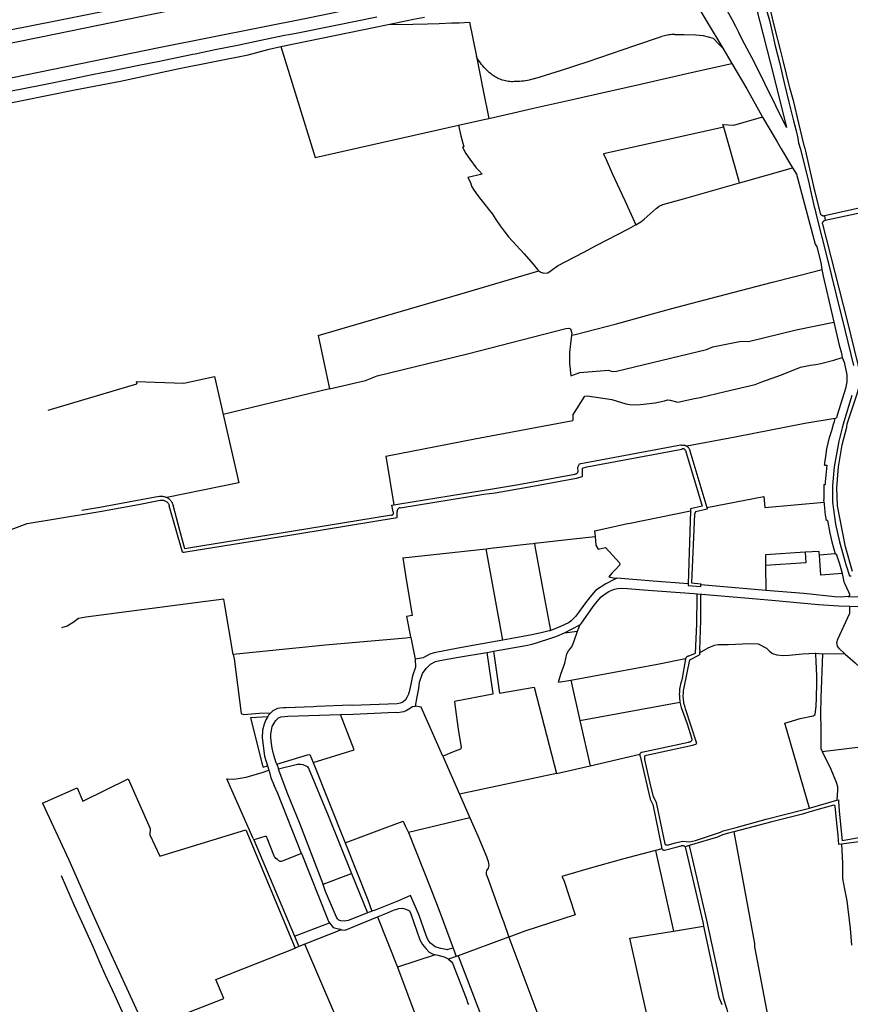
# Model space of a CAD drawing. Header units: inches. Extents: x 210911 to 224988, y 571697 to 586201.
# Tile 200 of 256: x 211900 to 212939, y 582981 to 584214. Entities that reach past the tile are written whole.
import ezdxf

# ---------------------------------------------------------------- set-up
doc = ezdxf.new("R2010")
doc.units = ezdxf.units.IN
doc.header["$MEASUREMENT"] = 0

msp = doc.modelspace()

# ---------------------------------------------------------------- linework, layer by layer
for points in [[(211575.094, 584077.556), (211873.843, 584138.183), (212075.794, 584179.573), (212260.657, 584216.388), (212424.816, 584250.577), (212672.797, 584299.422), (212696.796, 584291.827), (212752.222, 584303.313)], [(212804.643, 584295.255), (212812.793, 584263.922), (212843.618, 584143.083), (212859.364, 584079.119), (212818.929, 584161.079), (212813.31, 584171.958), (212803.46, 584190.096), (212799.676, 584198.038), (212796.058, 584205.63), (212791.709, 584213.385), (212784.752, 584226.158), (212783.147, 584229.464), (212776.625, 584246.186), (212772.405, 584255.764), (212771.545, 584258.377), (212769.532, 584267.48)], [(212902.183, 583971.286), (212894.983, 584000), (212894.597, 584001.541), (212883.735, 584049.55), (212882.851, 584052.84), (212882.631, 584053.518), (212882.34, 584054.223), (212881.948, 584054.739), (212879.149, 584066.966), (212874.93, 584084.586), (212868.583, 584111.222), (212863.617, 584128.794), (212859.354, 584145.744), (212855.787, 584161.137), (212852.092, 584176.271), (212845.001, 584203.721), (212839.203, 584227.868), (212835.484, 584243.002), (212833.164, 584252.791), (212830.797, 584265.005), (212828.863, 584275.67), (212828.163, 584279.896)], [(210911.409, 583990.662), (210938.554, 583994.948), (211088.562, 584023.572), (211264.326, 584059.317), (211562.886, 584118.618), (211944.871, 584196.46), (212173.185, 584243.268)], [(212506.348, 584230.37), (212507.908, 584230.294), (212534.611, 584228.646), (212545.71, 584228.426), (212567.818, 584229.588), (212616.136, 584233.788), (212634.95, 584236.023), (212639.164, 584235.728), (212642.669, 584235.534), (212650.932, 584235.851), (212663.997, 584236.741), (212706.206, 584240.747), (212732.025, 584243.197), (212740.726, 584243.942), (212779.642, 584178.482)], [(211758.147, 584175.009), (211819.103, 584187.829), (211946.538, 584212.92), (212019.517, 584227.791), (212031.486, 584229.877)], [(212834.591, 584226.136), (212838.103, 584212.904), (212841.477, 584198.26), (212845.426, 584181.223), (212850.651, 584160.332), (212856.703, 584135.025), (212862.619, 584110.826), (212868.461, 584087.301), (212871.588, 584074.825), (212873.544, 584065.695), (212874.195, 584061.812), (212874.528, 584060.146), (212874.562, 584059.665), (212876.76, 584053), (212876.853, 584052.085), (212887.714, 584008.035), (212889.542, 584000), (212894.149, 583979.745), (212894.811, 583977.291), (212897.578, 583966.272), (212909.875, 583917.295), (212921.789, 583869.509), (212932.967, 583824.297), (212943.433, 583781.068)], [(211887.172, 584124.373), (211925.493, 584132.113), (211935.877, 584134.123), (211960.841, 584139.142), (211974.45, 584141.983), (211990.331, 584145.299), (212016.231, 584150.549), (212046.801, 584156.619), (212074.533, 584162.265), (212096.112, 584166.537), (212116.429, 584170.783), (212119.11, 584171.343), (212144.252, 584176.5), (212172.183, 584182.24), (212201.534, 584188.213), (212231.081, 584194.454), (212236.421, 584195.444), (212247.646, 584197.681), (212295.392, 584207.346), (212346.58, 584217.503)], [(212360.758, 584207.959), (212392.504, 584214.478), (212406.208, 584217.195)], [(212226.362, 584180.361), (212360.758, 584207.959)], [(212360.758, 584207.959), (212391.745, 584208.359), (212410.151, 584208.664), (212424.763, 584209.273), (212440.005, 584209.886), (212449.563, 584209.98), (212462.665, 584210.843), (212471.237, 584167.837)], [(212544.392, 584140.382), (212564.375, 584146.543), (212576.6, 584150.563), (212611.044, 584161.891), (212669.78, 584181.724), (212703.145, 584192.83)], [(212719.635, 584195.526), (212717.771, 584195.495), (212715.908, 584195.396), (212714.051, 584195.23), (212712.201, 584194.996), (212710.361, 584194.695), (212708.533, 584194.327), (212706.719, 584193.894), (212704.922, 584193.394), (212703.145, 584192.83)], [(212719.635, 584195.526), (212731.094, 584195.452), (212746.169, 584194.908), (212755.12, 584194.14)], [(212755.12, 584194.14), (212767.583, 584190.88), (212774.969, 584183.546), (212779.642, 584178.482)], [(212185.445, 584170.201), (212211.813, 584177.247)], [(212211.813, 584177.247), (212226.362, 584180.361)], [(212226.362, 584180.361), (212269.6, 584041.41)], [(212779.642, 584178.482), (212791.03, 584159.325)], [(212099.321, 584152.934), (212185.445, 584170.201)], [(212471.237, 584167.837), (212479.729, 584125.293), (212486.734, 584090.486)], [(212493.381, 584143.155), (212491.459, 584144.572), (212489.583, 584146.049), (212487.755, 584147.584), (212485.975, 584149.176), (212484.246, 584150.822), (212482.57, 584152.523), (212480.948, 584154.275), (212479.381, 584156.077), (212477.872, 584157.927), (212476.422, 584159.824), (212475.032, 584161.765), (212473.704, 584163.749), (212472.438, 584165.774), (212471.237, 584167.837)], [(211853.068, 584102.601), (211869.238, 584106.13), (211968.67, 584126.246), (212025.635, 584136.975), (212099.321, 584152.934)], [(212595.239, 584115.13), (212606.406, 584117.652), (212676.541, 584133.502), (212740.148, 584147.886), (212791.03, 584159.325)], [(212791.03, 584159.325), (212809.901, 584127.583), (212828.574, 584093.52), (212829.401, 584092.117)], [(212504.14, 584138.266), (212502.528, 584138.784), (212500.937, 584139.364), (212499.37, 584140.005), (212497.828, 584140.705), (212496.315, 584141.465), (212494.832, 584142.282), (212493.381, 584143.155)], [(212544.392, 584140.382), (212542.125, 584139.693), (212539.839, 584139.07), (212537.536, 584138.511), (212535.218, 584138.019), (212532.887, 584137.592), (212530.545, 584137.232), (212528.193, 584136.94), (212525.835, 584136.714), (212523.47, 584136.555), (212521.102, 584136.464), (212518.733, 584136.44)], [(212518.733, 584136.44), (212516.887, 584136.399), (212515.04, 584136.435), (212513.197, 584136.549), (212511.36, 584136.74), (212509.532, 584137.008), (212507.718, 584137.352), (212505.919, 584137.771), (212504.14, 584138.266)], [(212517.808, 584097.615), (212542.795, 584103.286), (212595.239, 584115.13)], [(212448.96, 584081.78), (212480.4, 584089.04), (212486.734, 584090.486)], [(212486.734, 584090.486), (212517.808, 584097.615)], [(212780.896, 584079.56), (212779.948, 584082.913), (212793.614, 584081.783), (212828.319, 584091.805), (212829.401, 584092.117)], [(212829.401, 584092.117), (212847.745, 584060.986)], [(213344.476, 584091.02), (213267.163, 584071.05), (213248.995, 584067.538), (213145.772, 584038.736), (213144.43, 584038.745), (213143.128, 584038.352), (213141.99, 584037.58), (213141.16, 584036.544), (213140.653, 584035.254), (213140.557, 584033.895), (213142.69, 584024.686), (213142.509, 584023.287), (213141.993, 584021.953), (213141.161, 584020.77), (213140.083, 584019.834), (213138.829, 584019.19), (213137.206, 584018.807), (213123.359, 584015.593), (213050.32, 584000), (213018.042, 583993.109), (212906.932, 583968.355)], [(212269.6, 584041.41), (212448.96, 584081.78)], [(212448.96, 584081.78), (212452.01, 584068.68), (212455.37, 584054.7), (212453.771, 584054.321)], [(212780.896, 584079.56), (212630.603, 584046.124)], [(212800.642, 584009.787), (212799.7, 584013.117), (212780.896, 584079.56)], [(212453.771, 584054.321), (212458.107, 584046.339), (212463.108, 584039.517), (212471.205, 584028.714), (212474.611, 584024.7), (212478.404, 584020.523)], [(212847.745, 584060.986), (212852.852, 584052.445), (212867.122, 584028.58)], [(212630.603, 584046.124), (212633.651, 584039.143), (212641.768, 584020.697), (212647.671, 584008.153), (212657.079, 583987.861), (212670.861, 583957.146)], [(212478.404, 584020.523), (212460.775, 584016.635), (212463.729, 584010.253), (212465.103, 584005.809), (212467.769, 584001.528), (212471.566, 583995.873), (212477.012, 583988.964), (212491.279, 583970.715), (212495.759, 583963.747), (212501.068, 583956.115), (212505.879, 583949.479), (212511.686, 583942.345), (212530.946, 583921.014)], [(212800.642, 584009.787), (212802.299, 584010.26), (212867.122, 584028.58)], [(212867.122, 584028.58), (212871.913, 584020.59), (212895.49, 583933.107), (212897.609, 583929.756), (212902.331, 583909.861), (212903.799, 583901.256)], [(212730.748, 583989.827), (212800.642, 584009.787)], [(212907.838, 583962.899), (212980.599, 583978.545), (213049.05, 583993.46), (213050.984, 583993.882)], [(212670.861, 583957.146), (212673.091, 583958.51), (212676.951, 583960.868), (212681.178, 583964.391), (212696.327, 583977.778), (212700.203, 583980.597), (212704.782, 583982.71), (212730.748, 583989.827)], [(212906.932, 583968.355), (212906.377, 583968.272), (212905.816, 583968.267), (212905.26, 583968.34), (212904.72, 583968.491), (212904.206, 583968.716), (212903.728, 583969.011), (212903.297, 583969.369), (212902.92, 583969.785), (212902.604, 583970.249), (212902.357, 583970.753), (212902.183, 583971.286)], [(212906.932, 583968.355), (212907.838, 583962.899)], [(212621.28, 583931.259), (212661.802, 583952.413), (212670.635, 583957.009), (212670.861, 583957.146)], [(212904.803, 583958), (212904.706, 583958.527), (212904.68, 583959.062), (212904.726, 583959.596), (212904.842, 583960.119), (212905.028, 583960.621), (212905.279, 583961.095), (212905.591, 583961.53), (212905.958, 583961.92), (212906.375, 583962.258), (212906.832, 583962.536), (212907.323, 583962.751), (212907.838, 583962.899)], [(212942.121, 583523.192), (212933.341, 583553.967), (212923.168, 583605.651), (212922.695, 583628.032), (212924.757, 583654.231), (212929.283, 583681.757), (212935.044, 583703.905), (212935.442, 583708.237), (212948.03, 583745.69), (212951.29, 583757.23), (212952.09, 583764.862), (212951.043, 583773.945), (212949.064, 583782.386), (212935.713, 583836.892), (212904.803, 583958)], [(212549.636, 583899.715), (212551.835, 583897.883), (212555.816, 583896.556), (212560.627, 583897.219), (212564.941, 583900.04), (212573.023, 583905.909), (212605.787, 583923.172), (212621.28, 583931.259)], [(212530.946, 583921.014), (212542.544, 583908.169), (212547.853, 583901.201), (212549.636, 583899.715)], [(212367.517, 583846.362), (212450.662, 583870.31), (212549.636, 583899.715)], [(212590.462, 583818.91), (212595.058, 583820.095), (212646.513, 583833.356), (212691.822, 583845.909), (212716.038, 583852.619), (212773.018, 583867.517), (212841.817, 583885.505), (212897.841, 583899.742), (212903.799, 583901.256)], [(212903.799, 583901.256), (212905.228, 583892.884), (212916.656, 583844.635), (212918.79, 583835.44)], [(212273.098, 583818.752), (212367.517, 583846.362)], [(212590.462, 583818.91), (212587.995, 583797.568), (212587.883, 583783.711), (212589.671, 583768.289), (212600.93, 583772.368), (212636.634, 583775.358), (212641.216, 583773.681), (212646.803, 583773.905), (212759.298, 583801.105), (212767.409, 583804.524), (212802.778, 583811.425), (212811.83, 583811.09), (212871.411, 583825.827), (212918.79, 583835.44)], [(212918.79, 583835.44), (212925.442, 583806.782), (212928.295, 583796.518), (212928.986, 583791.141)], [(212287.286, 583751.896), (212332.464, 583762.535), (212347.146, 583768.065), (212459.987, 583795.6), (212583.302, 583827.292), (212586.854, 583827.872), (212588.985, 583827.233), (212590.761, 583821.692), (212590.462, 583818.91)], [(212273.098, 583818.752), (212287.286, 583751.896)], [(212782.658, 583748.519), (212820.426, 583757.518), (212828.547, 583760.664), (212853.06, 583769.289), (212876.987, 583779.09), (212889.566, 583781.554), (212896.299, 583782.549)], [(212896.299, 583782.549), (212902.459, 583783.46), (212918.718, 583787.832), (212928.986, 583791.141)], [(212928.986, 583791.141), (212928.993, 583791.085), (212931.603, 583785.219), (212935.027, 583769.585), (212935.046, 583760.835), (212933.445, 583752.367), (212923.378, 583720.088), (212922.122, 583715.483)], [(211935.232, 583725.271), (212046.386, 583758.273)], [(212045.576, 583761.22), (212104.933, 583759.03), (212143.231, 583767.196)], [(212045.576, 583761.22), (212046.386, 583758.273)], [(212143.231, 583767.196), (212154.298, 583719.931)], [(212287.286, 583751.896), (212154.298, 583719.931)], [(212744.251, 583739.619), (212751.31, 583741.05), (212782.658, 583748.519)], [(212591.822, 583718.815), (212607.237, 583742.913), (212610.069, 583743.095), (212640.694, 583738.493), (212658.197, 583732.986), (212663.571, 583732.269), (212672.552, 583731.803), (212680.624, 583732.639), (212694.957, 583734.564), (212706.57, 583737.057), (212710.396, 583738.176), (212714.004, 583737.593), (212723.478, 583735.406), (212744.251, 583739.619)], [(212941.103, 583743.46), (212931.289, 583710.734), (212929.181, 583703.112), (212924.953, 583686.5), (212919.308, 583654.255), (212917.214, 583631.109), (212917.231, 583609.853), (212920.715, 583582.497), (212925.723, 583560.22), (212933.634, 583532.077), (212938.431, 583517.715), (212940.381, 583517.946)], [(212154.298, 583719.931), (212173.976, 583634.409), (212083.644, 583615.918)], [(212469.305, 583689.138), (212592.217, 583712.092)], [(212591.822, 583718.815), (212592.217, 583712.092)], [(212795.153, 583691.992), (212882.507, 583708.747), (212920.465, 583715.201)], [(212907.365, 583657.516), (212907.581, 583659.152), (212908.786, 583667.11), (212910.088, 583676.613), (212911.718, 583684.061), (212913.339, 583690.917), (212916.125, 583699.919), (212918.525, 583707.676), (212919.399, 583710.958), (212920.465, 583715.201)], [(212920.465, 583715.201), (212922.122, 583715.483)], [(212357.843, 583667.576), (212469.305, 583689.138)], [(212734.691, 583680.395), (212795.153, 583691.992)], [(212375.83, 583603.048), (212480.807, 583620.226), (212494.799, 583621.742), (212537.484, 583629.068), (212596.732, 583640.067), (212604.097, 583642.297), (212603.935, 583652.542), (212609.712, 583654.34), (212728.414, 583676.518)], [(212728.072, 583681.454), (212727.187, 583681.288), (212722.761, 583680.46), (212599.808, 583657.45), (212597.741, 583653.452), (212598.143, 583648.571)], [(212728.072, 583681.454), (212728.879, 583681.567), (212729.692, 583681.607), (212730.506, 583681.573), (212731.313, 583681.466), (212732.108, 583681.286), (212732.883, 583681.035), (212733.632, 583680.715), (212734.349, 583680.329)], [(212732.87, 583674.669), (212732.713, 583675.104), (212732.493, 583675.511), (212732.214, 583675.88), (212731.882, 583676.202), (212731.506, 583676.471), (212731.093, 583676.68), (212730.654, 583676.825), (212730.197, 583676.901), (212729.735, 583676.908), (212729.276, 583676.846), (212728.833, 583676.715), (212728.414, 583676.518)], [(212732.87, 583674.669), (212754.044, 583605.057), (212739.336, 583601.659), (212739.261, 583599.19)], [(212734.349, 583680.329), (212734.691, 583680.395)], [(212734.349, 583680.329), (212735.021, 583679.885), (212735.651, 583679.383), (212736.234, 583678.826), (212736.764, 583678.22), (212737.238, 583677.568), (212737.652, 583676.877), (212738.003, 583676.152), (212738.287, 583675.398)], [(212738.287, 583675.398), (212738.61, 583674.313), (212739.895, 583669.997), (212759.776, 583603.209)], [(212357.843, 583667.576), (212368.063, 583606.699)], [(212598.143, 583648.571), (212598.139, 583648.082), (212598.066, 583647.598), (212597.925, 583647.13), (212597.719, 583646.686), (212597.452, 583646.277), (212597.129, 583645.909), (212596.758, 583645.591), (212596.345, 583645.329), (212595.899, 583645.129), (212595.429, 583644.993), (212594.944, 583644.926), (212594.455, 583644.929)], [(212907.199, 583656.267), (212907.365, 583657.516)], [(212907.199, 583656.267), (212909.947, 583656.529)], [(212909.947, 583656.529), (212907.852, 583635.35), (212907.887, 583632.102)], [(212368.063, 583606.699), (212375.535, 583607.924), (212452.693, 583620.572), (212491.606, 583626.834), (212523.925, 583632.062), (212594.455, 583644.929)], [(212906.376, 583632.124), (212906.424, 583614.698), (212906.355, 583613.293)], [(212906.376, 583632.124), (212907.887, 583632.102)], [(211786.766, 583533.441), (211799.499, 583538.954), (211858.579, 583564.538), (211908.794, 583583.464), (211987.47, 583596.09), (212000, 583598.38), (212048.109, 583607.171), (212075.323, 583612.547)], [(212074.274, 583617.192), (212024.422, 583607.83), (212000, 583603.534), (211977.354, 583599.549)], [(212074.274, 583617.192), (212075.331, 583617.351), (212076.396, 583617.435), (212077.465, 583617.443), (212078.531, 583617.375), (212079.59, 583617.231), (212080.636, 583617.012), (212081.664, 583616.719), (212082.668, 583616.354), (212083.644, 583615.918)], [(212075.323, 583612.547), (212076.19, 583612.679), (212077.066, 583612.735), (212077.943, 583612.713), (212078.815, 583612.615), (212079.675, 583612.44), (212080.517, 583612.191), (212081.333, 583611.869), (212082.118, 583611.477), (212082.865, 583611.017), (212083.57, 583610.494), (212084.225, 583609.911), (212084.827, 583609.273), (212085.371, 583608.584), (212085.852, 583607.85), (212086.268, 583607.077), (212086.613, 583606.271), (212086.887, 583605.437)], [(212083.644, 583615.918), (212084.559, 583615.429), (212085.438, 583614.878), (212086.277, 583614.268), (212087.071, 583613.602), (212087.818, 583612.882), (212088.513, 583612.112), (212089.154, 583611.296), (212089.737, 583610.438), (212090.259, 583609.542)], [(212759.776, 583603.209), (212830.971, 583617.086), (212832.272, 583603.548)], [(212832.272, 583603.548), (212906.739, 583610.031)], [(212906.739, 583610.031), (212906.355, 583613.293)], [(212906.984, 583607.938), (212906.739, 583610.031)], [(212103.191, 583547.28), (212086.887, 583605.437)], [(212090.259, 583609.542), (212090.637, 583608.786), (212090.973, 583608.01), (212091.264, 583607.216), (212091.51, 583606.407)], [(212364.842, 583593.858), (212239.687, 583573.472), (212113.343, 583552.957), (212106.392, 583551.828), (212100.218, 583574.561), (212091.51, 583606.407)], [(212107.501, 583547.743), (212247.579, 583570.294), (212371.905, 583590.66), (212371.996, 583598.322)], [(212366.98, 583598.088), (212365.476, 583606.275), (212368.063, 583606.699)], [(212367.615, 583596.23), (212367.609, 583596.633), (212367.54, 583597.029), (212367.41, 583597.41), (212367.222, 583597.766), (212366.98, 583598.088)], [(212375.83, 583603.048), (212375.278, 583602.948), (212374.743, 583602.778), (212374.235, 583602.54), (212373.761, 583602.239), (212373.33, 583601.879), (212372.949, 583601.467), (212372.624, 583601.009), (212372.361, 583600.513), (212372.164, 583599.988), (212372.036, 583599.441), (212371.98, 583598.883), (212371.996, 583598.322)], [(212619.328, 583574.26), (212630.963, 583576.781), (212660.436, 583583.166), (212663.896, 583583.916), (212739.261, 583599.19)], [(212739.261, 583599.19), (212736.48, 583507.75)], [(212759.776, 583603.209), (212760.333, 583601.339), (212745.55, 583597.859), (212744.142, 583595.123), (212740.507, 583508.941), (212752.394, 583508.007), (212752.392, 583506.429)], [(212909.469, 583587.188), (212909.219, 583588.75), (212909, 583590.125), (212908.422, 583593.938), (212907.906, 583597.875), (212907.422, 583602.875), (212907.156, 583607.063), (212906.984, 583607.938)], [(212364.842, 583593.858), (212365.293, 583593.858), (212365.737, 583593.937), (212366.161, 583594.093), (212366.55, 583594.321), (212366.893, 583594.614), (212367.179, 583594.963), (212367.399, 583595.358), (212367.546, 583595.784), (212367.615, 583596.23)], [(212910.855, 583587.273), (212909.469, 583587.188)], [(212910.855, 583587.273), (212913.692, 583571.218), (212916.26, 583560.359), (212920.525, 583545.374)], [(212619.328, 583574.26), (212620.099, 583567.064)], [(212544.309, 583558.551), (212592.724, 583563.989)], [(212592.724, 583563.989), (212620.099, 583567.064)], [(212620.099, 583567.064), (212620.969, 583556.319), (212623.75, 583551.408), (212632.944, 583553.176), (212650.235, 583534.254), (212650.847, 583531.59), (212645.443, 583525.598), (212640.926, 583521.236), (212637.068, 583516.544), (212642.935, 583515.422), (212646.922, 583514.835)], [(212379.106, 583540.176), (212483.691, 583551.742)], [(212483.691, 583551.742), (212492.285, 583552.692)], [(212504.23, 583437.264), (212483.691, 583551.742)], [(212492.285, 583552.692), (212492.51, 583552.718), (212503.972, 583554.02)], [(212503.972, 583554.02), (212537.336, 583557.768), (212542.317, 583558.327), (212544.309, 583558.551)], [(212564.323, 583449.574), (212554.538, 583502.854), (212544.986, 583554.864), (212544.309, 583558.551)], [(212900.752, 583543.603), (212900.485, 583547.148), (212900.39, 583548.406), (212882.81, 583547.288)], [(212103.191, 583547.28), (212105.275, 583547.504)], [(212105.275, 583547.504), (212107.501, 583547.743)], [(212379.106, 583540.176), (212382.655, 583518.524)], [(212882.81, 583547.288), (212833.175, 583544.132), (212833.331, 583530.817)], [(212882.81, 583547.288), (212883.643, 583533.896), (212833.331, 583530.817)], [(212920.525, 583545.374), (212900.752, 583543.603)], [(212929.234, 583520.84), (212902.619, 583518.79), (212900.752, 583543.603)], [(212920.525, 583545.374), (212921.841, 583545.492), (212925.645, 583532.751), (212929.193, 583521.052), (212929.234, 583520.84)], [(212833.331, 583530.817), (212833.697, 583499.631)], [(212382.655, 583518.524), (212390.945, 583467.963)], [(212646.922, 583514.835), (212643.94, 583513.296), (212633.476, 583507.895), (212620.337, 583499.551)], [(212736.48, 583507.75), (212692.45, 583511.233), (212646.922, 583514.835)], [(212929.234, 583520.84), (212931.258, 583510.433), (212932.063, 583508.835), (212937.096, 583497.9), (212938.371, 583494.777), (212938.493, 583493.527), (212938.451, 583492.652), (212938.117, 583492.097), (212936.815, 583491.753)], [(212620.337, 583499.551), (212613.708, 583491.736), (212606.511, 583482.417), (212599.215, 583471.741), (212595.564, 583466.873), (212589.885, 583461.498), (212587.242, 583459.42), (212581.267, 583456.413), (212576.596, 583454.388), (212564.323, 583449.574)], [(212601.484, 583456.942), (212602.845, 583458.518), (212608.028, 583465.628), (212617.575, 583479.379), (212622.54, 583485.786), (212627.464, 583491.358), (212630.704, 583494.198), (212633.927, 583496.284), (212637.155, 583498.064), (212640.896, 583499.88), (212644.337, 583500.997), (212648.136, 583501.933), (212652.535, 583502.207), (212660.654, 583501.789), (212680.354, 583500.416), (212743.475, 583495.55), (212746.965, 583495.175), (212747.672, 583495.114)], [(212736.48, 583507.75), (212736.424, 583505.903), (212752.39, 583504.616)], [(212752.39, 583504.616), (212752.392, 583506.429)], [(212833.697, 583499.631), (212752.392, 583506.429)], [(212919.94, 583491.539), (212881.25, 583495.655), (212833.697, 583499.631)], [(212166.715, 583419.174), (212155.984, 583483.575), (212155.116, 583488.785), (212119.703, 583484.112), (211982.415, 583465.996), (211973.357, 583464.232), (211966.534, 583459.409), (211959.006, 583454.821), (211951.99, 583452.888)], [(212736.43, 583417.269), (212745.689, 583420.903), (212747.043, 583457.493), (212747.626, 583492.346), (212747.672, 583495.114)], [(212747.672, 583495.114), (212752.377, 583494.905)], [(212750.886, 583424.686), (212752.335, 583462.243), (212752.373, 583491.627), (212752.377, 583494.905)], [(212752.377, 583494.905), (212753.559, 583494.852), (212807.277, 583490.428), (212841.086, 583487.45), (212899.396, 583482.019), (212925.149, 583480.126), (212938.987, 583479.815)], [(212936.815, 583491.753), (212928.083, 583491.303), (212919.94, 583491.539)], [(212936.815, 583491.753), (212961.386, 583491.363)], [(212932.304, 583420.4), (212925.948, 583426.384), (212923.327, 583429.744), (212922.482, 583434.306), (212923.697, 583438.536), (212938.988, 583471.042), (212938.987, 583479.815)], [(212938.987, 583479.815), (212950.49, 583479.619)], [(212390.945, 583467.963), (212383.974, 583467.04), (212389.01, 583441.556)], [(212564.323, 583449.574), (212563.283, 583449.166), (212562.407, 583448.937), (212557.557, 583447.666), (212552.348, 583446.301), (212540.888, 583443.814), (212513.413, 583438.905), (212504.23, 583437.264)], [(212581.419, 583446.431), (212600.925, 583456.649), (212601.074, 583456.727)], [(212598.065, 583448.617), (212601.074, 583456.727)], [(212601.074, 583456.727), (212601.484, 583456.942)], [(212389.212, 583440.516), (212382.905, 583439.911), (212282.572, 583430.9), (212240.884, 583427.045), (212166.715, 583419.174)], [(212389.01, 583441.556), (212389.212, 583440.516)], [(212389.212, 583440.516), (212394.456, 583413.528)], [(212504.23, 583437.264), (212478.636, 583432.691), (212448.585, 583427.092), (212418.409, 583421.619), (212412.904, 583419.877), (212407.502, 583416.931), (212404.837, 583415.064), (212394.456, 583413.528)], [(212541.184, 583432.423), (212560.84, 583438.388), (212571.941, 583442.281), (212581.419, 583446.431)], [(212574.014, 583384.526), (212576.794, 583394.522), (212581.798, 583408.371), (212584.583, 583420.032), (212586.713, 583423.952), (212590.598, 583429.128), (212593.1, 583435.23), (212598.065, 583448.617)], [(212581.419, 583446.431), (212598.065, 583448.617)], [(212492.912, 583423.47), (212533.158, 583430.747), (212541.184, 583432.423)], [(212750.756, 583421.31), (212761.386, 583427.678), (212769.185, 583431.103), (212773.926, 583432.034), (212786.681, 583432.047), (212813.492, 583433.309), (212823.871, 583432.805), (212834.299, 583427.27)], [(212750.886, 583424.686), (212750.756, 583421.31)], [(212834.299, 583427.27), (212838.239, 583423.654), (212842.072, 583420.625), (212847.449, 583418.745), (212855.292, 583418.104), (212862.641, 583418.373), (212879.378, 583420.136), (212895.245, 583420.91)], [(212166.715, 583419.174), (212167.958, 583413.94), (212176.823, 583345.557), (212179.536, 583344.291), (212199.979, 583346.1), (212214.056, 583346.49)], [(212394.456, 583413.528), (212395.163, 583403.285), (212391.389, 583392.833), (212388.91, 583379.966), (212387.146, 583372.606), (212386.106, 583369.754), (212385.058, 583367.37), (212384.253, 583365.424), (212382.676, 583362.505), (212379.094, 583359.578), (212376.057, 583358.426), (212372.299, 583357.754), (212315.708, 583355.624), (212313.661, 583355.825), (212271.395, 583354.063), (212267.422, 583353.786), (212232.887, 583352.398), (212229.632, 583352.465), (212225.285, 583352.218), (212222.097, 583351.581), (212216.563, 583348.963)], [(212395.073, 583354.595), (212397.203, 583366.372), (212399.054, 583376.608), (212400.23, 583384.539), (212403.869, 583395.443), (212408.592, 583401.984), (212413.999, 583407.391), (212419.91, 583410.386), (212425.355, 583411.843), (212448.877, 583415.838), (212484.536, 583421.992)], [(212484.536, 583421.992), (212488.897, 583422.745), (212492.912, 583423.47)], [(212484.536, 583421.992), (212491.755, 583370.427), (212491.833, 583369.868)], [(212492.912, 583423.47), (212500.238, 583371.136)], [(212589.411, 583387.39), (212697.944, 583407.049), (212733.2, 583414.374)], [(212731.349, 583377.878), (212738.46, 583412.472), (212750.665, 583418.953)], [(212733.2, 583414.374), (212733.012, 583413.823), (212732.889, 583413.254), (212732.834, 583412.675), (212732.847, 583412.093), (212732.928, 583411.517)], [(212736.43, 583417.269), (212735.901, 583417.084), (212735.395, 583416.841), (212734.921, 583416.543), (212734.483, 583416.192), (212734.087, 583415.795), (212733.738, 583415.356), (212733.441, 583414.88), (212733.2, 583414.374)], [(212750.756, 583421.31), (212750.665, 583418.953)], [(212888.155, 583227.163), (212857.546, 583333.504), (212876.737, 583339.266), (212893.084, 583342.697), (212895.581, 583344.325), (212896.688, 583354.565), (212897.254, 583365.079), (212897.652, 583384.007), (212897.403, 583392.542), (212897.15, 583401.288), (212896.442, 583411.181), (212896.391, 583419.533), (212896.382, 583420.946)], [(212895.245, 583420.91), (212896.382, 583420.946)], [(212896.382, 583420.946), (212904.101, 583420.054)], [(212904.712, 583419.983), (212902.663, 583364.942), (212901.978, 583345.142), (212902.647, 583326.166), (212902.658, 583301.873), (212902.684, 583301.854), (212904.334, 583298.103)], [(212904.101, 583420.054), (212904.715, 583420.062)], [(212904.712, 583419.983), (212904.715, 583420.062)], [(212904.715, 583420.062), (212932.304, 583420.4)], [(212932.789, 583419.944), (212932.304, 583420.4)], [(212932.789, 583419.944), (212945.621, 583408.916), (212952.288, 583402.81), (212955.813, 583398.288), (212957.721, 583395.925), (212976.011, 583399.701)], [(212729.214, 583389.784), (212732.928, 583411.517)], [(212729.214, 583389.784), (212728.502, 583387.867), (212727.86, 583385.924), (212727.289, 583383.96), (212726.79, 583381.977), (212726.363, 583379.977), (212726.009, 583377.962), (212725.729, 583375.936), (212725.522, 583373.901), (212725.389, 583371.86), (212725.331, 583369.815), (212725.346, 583367.77), (212725.436, 583365.727), (212725.6, 583363.688), (212725.838, 583361.656), (212726.15, 583359.635)], [(212500.238, 583371.136), (212543.579, 583378.311), (212571.372, 583270.551)], [(212574.014, 583384.526), (212589.411, 583387.39)], [(212589.411, 583387.39), (212600.714, 583336.91)], [(212733.194, 583351.325), (212732.577, 583353.149), (212732.033, 583354.996), (212731.563, 583356.863), (212731.166, 583358.747), (212730.844, 583360.646), (212730.597, 583362.555), (212730.426, 583364.473), (212730.33, 583366.396), (212730.311, 583368.322), (212730.367, 583370.246), (212730.499, 583372.167), (212730.707, 583374.082), (212730.991, 583375.986), (212731.349, 583377.878)], [(212491.833, 583369.868), (212443.898, 583360.458)], [(212301.227, 583344.299), (212316.863, 583344.838), (212369.748, 583347.094), (212372.746, 583346.924), (212377.714, 583347.377), (212380.824, 583348.112), (212383.386, 583349.11), (212386.898, 583351.385), (212391.424, 583354.137), (212395.073, 583354.595)], [(212429.314, 583291.961), (212401.984, 583353.445), (212395.073, 583354.595)], [(212443.898, 583360.458), (212444.736, 583353.352), (212446.215, 583341.129), (212448.375, 583325.77), (212452.2, 583302.821), (212451.908, 583301.84), (212451.305, 583301.002), (212441.492, 583296.886), (212431.633, 583292.899), (212429.314, 583291.961)], [(212600.714, 583336.91), (212726.15, 583359.635)], [(212707.679, 583182.523), (212696.671, 583234.06), (212693.007, 583241.074), (212688.996, 583258.319), (212686.475, 583269.157), (212682.092, 583288), (212682.211, 583292.29), (212684.101, 583293.299), (212741.884, 583305.718), (212745.757, 583307.164), (212747.285, 583307.734), (212733.194, 583351.325)], [(212726.15, 583359.635), (212726.467, 583357.952), (212726.835, 583356.279), (212727.254, 583354.618), (212727.724, 583352.971)], [(212727.724, 583352.971), (212735.022, 583332.587), (212740.582, 583314.837)], [(212188.758, 583340.626), (212210.136, 583341.913)], [(212204.219, 583278.134), (212188.758, 583340.626)], [(212210.136, 583341.913), (212207.511, 583337.404), (212205.425, 583332.049), (212203.509, 583324.443), (212203.114, 583314.845), (212206.215, 583291.92), (212209.917, 583279.802)], [(212214.056, 583346.49), (212211.108, 583343.582), (212210.136, 583341.913)], [(212221.447, 583281.938), (212220.806, 583283.69), (212217.693, 583293.287), (212215.76, 583302.288), (212214.336, 583311.057), (212214.053, 583316.261), (212214.166, 583319.881), (212214.732, 583324.236), (212215.806, 583329.1), (212217.965, 583333.589), (212220.229, 583336.89), (212223.452, 583339.98), (212226.861, 583341.503), (212235.367, 583342.03), (212301.227, 583344.299)], [(212216.563, 583348.963), (212214.056, 583346.49)], [(212266.836, 583284.001), (212318.284, 583299.952), (212301.227, 583344.299)], [(212600.714, 583336.91), (212613.529, 583280.024)], [(212740.582, 583314.837), (212740.77, 583314.348), (212740.889, 583313.838), (212740.935, 583313.316), (212740.908, 583312.792), (212740.808, 583312.278), (212740.637, 583311.783), (212740.399, 583311.316), (212740.098, 583310.887), (212739.74, 583310.504), (212739.333, 583310.175), (212738.883, 583309.906), (212738.401, 583309.702), (212737.894, 583309.567), (212737.374, 583309.504), (212736.85, 583309.515)], [(212678.266, 583296.885), (212736.85, 583309.515)], [(212904.334, 583298.103), (212966.029, 583305.342), (212982.458, 583306.532)], [(212221.447, 583281.938), (212259.783, 583293.652)], [(212259.783, 583293.652), (212262.803, 583294.091), (212266.836, 583284.001)], [(212429.314, 583291.961), (212450.254, 583244.623)], [(212613.529, 583280.024), (212675.843, 583294.681)], [(212675.693, 583293.834), (212675.74, 583294.262), (212675.843, 583294.681)], [(212675.693, 583293.834), (212675.705, 583293.367), (212675.784, 583292.908), (212675.928, 583292.464), (212676.134, 583292.045)], [(212678.266, 583296.885), (212677.797, 583296.746), (212677.353, 583296.538), (212676.946, 583296.266), (212676.584, 583295.937), (212676.275, 583295.557), (212676.026, 583295.135), (212675.843, 583294.681)], [(212676.134, 583292.045), (212677.439, 583286.499), (212688.839, 583238.058), (212692.17, 583231.566), (212703.003, 583178.783), (212703.068, 583178.468)], [(212904.334, 583298.103), (212915.101, 583275.966), (212921.551, 583259.349), (212923.234, 583254.091), (212923.514, 583249.393), (212922.349, 583236.946)], [(212204.219, 583278.134), (212209.917, 583279.802)], [(212209.917, 583279.802), (212211.494, 583274.451)], [(212221.447, 583281.938), (212223.486, 583276.369)], [(212223.486, 583276.369), (212247.167, 583281.897), (212251.178, 583281.982), (212254.13, 583281.551), (212259.526, 583279.218), (212261.27, 583277.259), (212285.836, 583217.905)], [(212266.836, 583284.001), (212306.949, 583183.577)], [(212571.372, 583270.551), (212613.529, 583280.024)], [(212191.844, 583189.164), (212171.546, 583235.393), (212158.705, 583263.556), (212167.534, 583263.098), (212173.126, 583263.979), (212182.952, 583265.818), (212203.304, 583271.771), (212211.494, 583274.451)], [(212211.494, 583274.451), (212211.724, 583273.674)], [(212211.724, 583273.674), (212214.128, 583265.029), (212217.956, 583255.413)], [(212279.353, 583131.621), (212279.268, 583131.875), (212262.833, 583175.415), (212250.362, 583207.638), (212235.367, 583244.691), (212224.554, 583273.453), (212223.486, 583276.369)], [(212571.372, 583270.551), (212450.254, 583244.623)], [(211928.146, 583233.194), (211971.538, 583252.402), (211978.472, 583235.933), (212035.317, 583263.738), (212063.011, 583201.349), (212062.677, 583193.572), (212074.85, 583166.943), (212182.751, 583199.933)], [(212252.52, 583170.236), (212222.753, 583245.214), (212217.956, 583255.413)], [(212450.254, 583244.623), (212463.262, 583214.703)], [(211928.146, 583233.194), (211960.884, 583162.223), (211986.952, 583103.3), (212000, 583074.787), (212056.915, 582950.413), (212056.92, 582950.4)], [(212925.12, 583181.662), (212924.19, 583193.105), (212922.68, 583208.155), (212920.25, 583229.649), (212920.124, 583229.967), (212918.63, 583230.628), (212904.915, 583227.003), (212888.864, 583222.506), (212879.338, 583219.676), (212841.34, 583209.835), (212793.433, 583197.404)], [(212888.155, 583227.163), (212889.522, 583227.571), (212922.349, 583236.946)], [(212922.349, 583236.946), (212924.505, 583237.562), (212924.634, 583235.096), (212925.581, 583223.606), (212927.231, 583206.471), (212928.993, 583186.082)], [(212285.836, 583217.905), (212314.749, 583145.144)], [(212729.354, 583185.644), (212737.896, 583184.944), (212745.502, 583186.56), (212777.026, 583196.841), (212780.129, 583198.512), (212796.495, 583202.618), (212834.18, 583213.04), (212880.133, 583224.771), (212888.155, 583227.163)], [(212357.08, 583202.368), (212379.737, 583210.859)], [(212379.737, 583210.859), (212381.975, 583204.971), (212386.143, 583196.589)], [(212463.262, 583214.703), (212386.143, 583196.589)], [(212463.262, 583214.703), (212473.295, 583192.554), (212483.772, 583166.659), (212486.178, 583160.349), (212487.029, 583155.154), (212486.213, 583151.715), (212484.071, 583148.78), (212483.601, 583146.55), (212483.631, 583144.29), (212485.844, 583138.086), (212497.019, 583107.453), (212504.045, 583087.954), (212505.131, 583084.99), (212511.927, 583065.666)], [(213038.377, 583203.445), (213021.816, 583201.331), (212999.336, 583198.233), (212973.671, 583193.9), (212928.993, 583186.082)], [(212182.751, 583199.933), (212244.586, 583051.928)], [(212252.52, 583170.236), (212228.327, 583160.502), (212227.084, 583160.087), (212226.432, 583160.081), (212225.623, 583160.273), (212224.054, 583161.18), (212222.185, 583162.755), (212220.179, 583164.127), (212219.244, 583165.083), (212218.66, 583165.935), (212217.901, 583168.185), (212209.449, 583189.53), (212208.816, 583191.016), (212208.253, 583191.467), (212207.464, 583191.658), (212206.335, 583191.384), (212195.738, 583188.199), (212192.645, 583187.267)], [(212306.949, 583183.577), (212357.08, 583202.368)], [(212386.143, 583196.589), (212414.207, 583125.928)], [(212793.433, 583197.404), (212786.685, 583195.834), (212779.544, 583193.425), (212773.161, 583190.868), (212763.224, 583187.767), (212751.685, 583184.371), (212737.661, 583180.249)], [(212793.433, 583197.404), (212819.545, 583057.414), (212819.372, 583053.257), (212856.718, 582858.409)], [(212191.844, 583189.164), (212192.645, 583187.267)], [(212192.645, 583187.267), (212243.5, 583066.768)], [(212306.949, 583183.577), (212335.304, 583112.432), (212340.512, 583097.877)], [(212703.068, 583178.468), (212702.998, 583178.064), (212702.979, 583177.654), (212703.014, 583177.245), (212703.1, 583176.844), (212703.236, 583176.457)], [(212706.765, 583174.53), (212721.314, 583178.272), (212727.706, 583179.916)], [(212708.924, 583180.726), (212708.612, 583180.853), (212708.33, 583181.037), (212708.089, 583181.272), (212707.897, 583181.549), (212707.762, 583181.858), (212707.688, 583182.186), (212707.679, 583182.523)], [(212709.993, 583180.747), (212709.641, 583180.665), (212709.279, 583180.658), (212708.924, 583180.726)], [(212709.993, 583180.747), (212720.687, 583183.452), (212729.354, 583185.644)], [(212727.706, 583179.916), (212728.194, 583180.121), (212728.707, 583180.254), (212729.233, 583180.311), (212729.762, 583180.292), (212730.283, 583180.197), (212730.785, 583180.028), (212731.257, 583179.788), (212731.69, 583179.483), (212732.074, 583179.119), (212732.402, 583178.703)], [(212732.635, 583178.771), (212732.402, 583178.703)], [(212737.661, 583180.249), (212732.635, 583178.771)], [(212732.635, 583178.771), (212755.018, 583082.587), (212755.691, 583079.424)], [(212737.661, 583180.249), (212759.214, 583086.904), (212780.452, 582988.28), (212784.877, 582975.283), (212803.562, 582895.284)], [(212928.554, 583182.078), (212925.12, 583181.662)], [(212966.633, 583187.379), (212964.717, 583187.054), (212949.907, 583184.666), (212928.554, 583182.078)], [(212928.554, 583182.078), (212929.687, 583158.127), (212929.687, 583138.845), (212932.046, 583125.444), (212935.038, 583110.816), (212939.027, 583076.242), (212940.878, 583055.486)], [(212252.52, 583170.236), (212252.892, 583169.299), (212284.997, 583088.642), (212286.261, 583085.206), (212287.468, 583083.603)], [(212695.703, 583173.888), (212654.226, 583162.953), (212615.282, 583152.316), (212602.564, 583148.744), (212578.251, 583141.461), (212580.551, 583136.797), (212594.89, 583093.563), (212531.903, 583073.055), (212511.927, 583065.666)], [(212703.534, 583175.909), (212695.703, 583173.888)], [(212695.703, 583173.888), (212717.948, 583073.215)], [(212703.236, 583176.457), (212703.371, 583176.175), (212703.534, 583175.909)], [(212703.534, 583175.909), (212703.82, 583175.544), (212704.155, 583175.224), (212704.533, 583174.955), (212704.946, 583174.743)], [(212704.946, 583174.743), (212705.384, 583174.592), (212705.84, 583174.505), (212706.303, 583174.484), (212706.765, 583174.53)], [(211951.442, 583142.772), (211967.685, 583105.063), (211977.163, 583084.204), (211991.369, 583052.827), (212000, 583033.352)], [(212279.562, 583131.701), (212314.749, 583145.144)], [(212314.749, 583145.144), (212335.144, 583095.89)], [(212279.353, 583131.621), (212279.562, 583131.701)], [(212335.144, 583095.89), (212329.819, 583093.918), (212310.777, 583086.23), (212305.926, 583085.637), (212301.458, 583085.977), (212299.155, 583086.915), (212297.515, 583088.612), (212296.353, 583090.425), (212282.4, 583122.569), (212279.353, 583131.621)], [(212442.336, 583051.824), (212435.691, 583049.942), (212435.21, 583049.806), (212426.686, 583051.138), (212421.992, 583052.532), (212419.621, 583053.589), (212415.9, 583056.219), (212413.999, 583058.058), (212411.714, 583060.461), (212409.904, 583063.515), (212408.232, 583067.718), (212399.423, 583094.035), (212388.916, 583117.571), (212373.977, 583110.964), (212344.723, 583099.436), (212340.512, 583097.877)], [(212414.207, 583125.928), (212425.387, 583096.691), (212442.336, 583051.824)], [(212338.679, 583097.199), (212337.138, 583096.628), (212335.144, 583095.89)], [(212340.512, 583097.877), (212338.679, 583097.199)], [(212347.567, 583090.85), (212359.938, 583095.954), (212367.718, 583099.503), (212374.085, 583101.544), (212378.968, 583101.89), (212383.141, 583100.432), (212387.724, 583098.278), (212389.146, 583094.802), (212400.616, 583062.235), (212403.629, 583056.475), (212407.82, 583051.123), (212411.991, 583046.552), (212417.052, 583044.092), (212419.608, 583043.531)], [(212243.5, 583066.768), (212287.456, 583083.599), (212287.468, 583083.603)], [(212287.468, 583083.603), (212291.887, 583077.733), (212300.337, 583075.348)], [(212302.129, 583074.755), (212303.073, 583074.513), (212306.986, 583074.309), (212319.144, 583079.123), (212347.567, 583090.85)], [(212347.567, 583090.85), (212372.379, 583027.916)], [(212302.129, 583074.755), (212256.676, 583056.724)], [(212302.129, 583074.755), (212300.337, 583075.348)], [(212684.164, 582970.706), (212663.569, 583064.271), (212717.948, 583073.215)], [(212717.948, 583073.215), (212755.691, 583079.424)], [(212755.691, 583079.424), (212774.611, 582990.454), (212778.535, 582981.17)], [(212243.5, 583066.768), (212249.002, 583053.68)], [(212256.676, 583056.724), (212249.002, 583053.68)], [(212335.41, 582869.503), (212307.82, 582936.97), (212256.676, 583056.724)], [(212511.927, 583065.666), (212511.682, 583065.575), (212448.407, 583042.168)], [(212511.927, 583065.666), (212564.432, 582925.422)], [(212056.92, 582950.4), (212077.035, 582958.283), (212094.378, 582965.003), (212155.33, 582988.537), (212145.186, 583012.498), (212244.586, 583051.928)], [(212249.002, 583053.68), (212244.586, 583051.928)], [(212419.608, 583043.531), (212372.379, 583027.916)], [(212436.47, 583037.752), (212431.287, 583040.411), (212423.496, 583042.679), (212419.705, 583043.51), (212419.608, 583043.531)], [(212442.336, 583051.824), (212446.17, 583041.34)], [(212000, 583033.352), (212006.327, 583019.075), (212018.128, 582993.276), (212031.621, 582963.83), (212040.547, 582943.984)], [(212446.17, 583041.34), (212445.799, 583041.203), (212436.47, 583037.752)], [(212436.47, 583037.752), (212439.719, 583035.143), (212441.219, 583032.801), (212458.46, 582989.322), (212460.754, 582982.469), (212461.299, 582981.079)], [(212448.407, 583042.168), (212446.17, 583041.34)], [(212448.407, 583042.168), (212499.655, 582908.385), (212502.013, 582903.789), (212504.535, 582901.627), (212508.788, 582900.69), (212512.859, 582901.249)], [(212372.379, 583027.916), (212399.829, 582955.231)]]:
    msp.add_lwpolyline(points)

doc.saveas('drawing.dxf')
